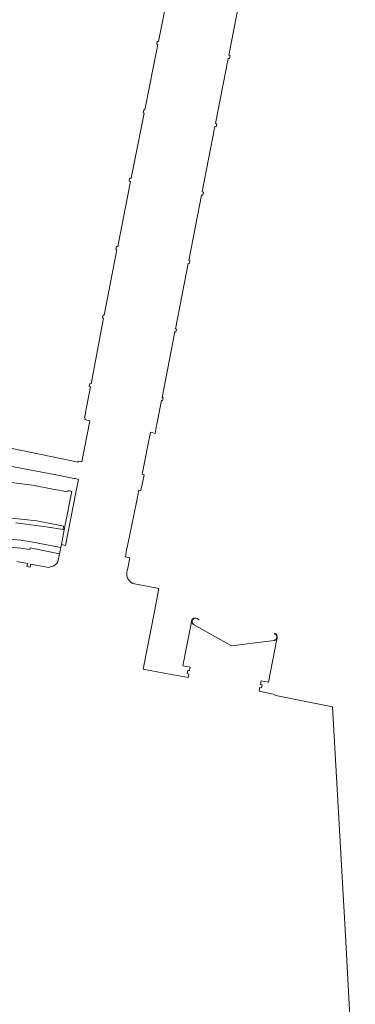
# Model space of a CAD drawing. Header units: metres. Extents: x 105376 to 107446, y 444190 to 447356.
# Tile 74 of 90: x 107342 to 107409, y 445971 to 446165. Entities that reach past the tile are written whole.
import ezdxf

# ---------------------------------------------------------------- set-up
doc = ezdxf.new("R2010")
doc.units = ezdxf.units.M
doc.header["$MEASUREMENT"] = 0
doc.layers.add('waterdeel vlak', color=4, linetype='Continuous', lineweight=0)
doc.layers.add('wegdeel vlak', color=2, linetype='Continuous', lineweight=0)

msp = doc.modelspace()

# ---------------------------------------------------------------- linework, layer by layer
at = {"layer": 'waterdeel vlak', "flags": 128}
for points in [[(107340.83, 446080.58), (107353.85, 446077.84), (107353.91, 446078.08), (107354.58, 446077.91), (107356.18, 446086.02), (107355.18, 446086.24), (107355.25, 446086.53), (107355.1, 446086.57), (107355.37, 446087.83), (107355.39, 446088.04), (107356.3, 446092.71), (107356.05, 446092.76), (107356.17, 446093.36), (107356.43, 446093.34), (107358.88, 446106.24), (107358.65, 446106.3), (107358.78, 446106.89), (107359.01, 446106.85), (107361.54, 446119.75), (107361.29, 446119.81), (107361.42, 446120.41), (107361.68, 446120.37), (107364.21, 446133.24), (107363.95, 446133.31), (107364.07, 446133.89), (107364.32, 446133.85), (107366.92, 446146.72), (107366.69, 446146.78), (107366.82, 446147.38), (107367.05, 446147.33), (107369.6, 446160.21), (107369.37, 446160.27), (107369.48, 446160.88), (107369.73, 446160.84), (107372.27, 446173.72)], [(107340.83, 446080.58), (107353.85, 446077.84), (107353.91, 446078.08), (107354.58, 446077.91), (107356.18, 446086.02), (107355.18, 446086.24), (107355.25, 446086.53), (107355.1, 446086.57), (107355.37, 446087.83), (107355.39, 446088.04), (107356.3, 446092.71), (107356.05, 446092.76), (107356.17, 446093.36), (107356.43, 446093.34), (107358.88, 446106.24), (107358.65, 446106.3), (107358.78, 446106.89), (107359.01, 446106.85), (107361.54, 446119.75), (107361.29, 446119.81), (107361.42, 446120.41), (107361.68, 446120.37), (107364.21, 446133.24), (107363.95, 446133.31), (107364.07, 446133.89), (107364.32, 446133.85), (107366.92, 446146.72), (107366.69, 446146.78), (107366.82, 446147.38), (107367.05, 446147.33), (107369.6, 446160.21), (107369.37, 446160.27), (107369.48, 446160.88), (107369.73, 446160.84), (107372.27, 446173.72)], [(107386.12, 446171.02), (107383.61, 446158.12), (107383.85, 446158.07), (107383.73, 446157.47), (107383.49, 446157.5), (107380.96, 446144.64), (107381.22, 446144.57), (107381.1, 446143.98), (107380.86, 446144.03), (107378.33, 446131.15), (107378.58, 446131.08), (107378.46, 446130.49), (107378.22, 446130.54), (107375.68, 446117.63), (107375.93, 446117.58), (107375.81, 446116.99), (107375.57, 446117.02), (107373.06, 446104.16), (107373.29, 446104.09), (107373.18, 446103.5), (107372.93, 446103.54), (107370.42, 446090.64), (107370.66, 446090.6), (107370.54, 446089.98), (107370.3, 446090.02), (107369.38, 446085.33), (107369.34, 446085.1), (107369.05, 446083.54), (107368.13, 446083.75), (107366.48, 446075.48), (107366.88, 446075.39), (107366.25, 446072.3), (107365.88, 446072.33), (107365.4, 446069.99), (107363.99, 446063.27), (107363.37, 446060.16), (107363.26, 446059.59), (107363.19, 446059.21), (107364.08, 446059.02), (107363.65, 446056.92), (107363.47, 446056.15), (107363.46, 446055.45), (107363.63, 446054.96), (107363.98, 446054.46), (107364.31, 446054.15), (107364.36, 446054.1), (107364.67, 446053.93), (107369.8, 446052.91), (107368.91, 446048.4), (107366.69, 446037.02), (107372.21, 446035.95), (107372.68, 446035.94), (107375.59, 446035.4), (107375.72, 446036.07), (107375.4, 446036.17), (107375.52, 446036.79), (107375.85, 446036.74), (107375.99, 446037.44), (107374.53, 446037.72), (107376.16, 446046.01), (107376.25, 446046.52), (107376.33, 446046.75), (107376.57, 446047), (107376.82, 446047.08), (107377.07, 446047.12), (107377.35, 446047.02), (107377.72, 446046.77), (107377.14, 446047.1), (107377.07, 446047.1), (107377, 446047.1), (107376.93, 446047.1), (107376.86, 446047.08), (107376.79, 446047.06), (107376.73, 446047.03), (107376.66, 446046.99), (107376.61, 446046.95), (107376.55, 446046.91), (107376.51, 446046.85), (107376.46, 446046.8), (107376.43, 446046.74), (107376.4, 446046.67), (107376.37, 446046.6), (107376.36, 446046.54), (107376.35, 446046.47), (107376.35, 446046.39), (107376.35, 446046.32), (107376.36, 446046.25), (107376.38, 446046.19), (107376.41, 446046.12), (107376.44, 446046.06), (107376.48, 446046), (107376.53, 446045.94), (107376.58, 446045.89), (107376.64, 446045.85), (107384.1, 446041.64), (107392.56, 446042.7), (107392.63, 446042.72), (107392.69, 446042.75), (107392.75, 446042.78), (107392.81, 446042.82), (107392.87, 446042.87), (107392.92, 446042.92), (107392.96, 446042.98), (107393, 446043.04), (107393.03, 446043.1), (107393.05, 446043.16), (107393.07, 446043.23), (107393.08, 446043.3), (107393.08, 446043.37), (107393.08, 446043.44), (107393.07, 446043.51), (107393.05, 446043.58), (107393.03, 446043.65), (107392.99, 446043.71), (107392.96, 446043.77), (107392.91, 446043.83), (107392.86, 446043.88), (107392.81, 446043.92), (107392.75, 446043.96), (107392.69, 446043.99), (107392.62, 446044.02), (107392.56, 446044.04), (107392.85, 446043.98), (107393.06, 446043.77), (107393.15, 446043.5), (107393.15, 446043.22), (107393.1, 446042.97), (107391.42, 446034.44), (107389.96, 446034.74), (107389.85, 446034.03), (107390.16, 446033.95), (107390.04, 446033.33), (107389.71, 446033.39), (107389.58, 446032.68), (107390.16, 446032.56), (107392.38, 446032.11), (107392.86, 446031.81), (107404.08, 446029.63), (107406.6, 445984.52), (107408.55, 445948.87)], [(107386.12, 446171.02), (107383.61, 446158.12), (107383.85, 446158.07), (107383.73, 446157.47), (107383.49, 446157.5), (107380.96, 446144.64), (107381.22, 446144.57), (107381.1, 446143.98), (107380.86, 446144.03), (107378.33, 446131.15), (107378.58, 446131.08), (107378.46, 446130.49), (107378.22, 446130.54), (107375.68, 446117.63), (107375.93, 446117.58), (107375.81, 446116.99), (107375.57, 446117.02), (107373.06, 446104.16), (107373.29, 446104.09), (107373.18, 446103.5), (107372.93, 446103.54), (107370.42, 446090.64), (107370.66, 446090.6), (107370.54, 446089.98), (107370.3, 446090.02), (107369.38, 446085.33), (107369.34, 446085.1), (107369.05, 446083.54), (107368.13, 446083.75), (107366.48, 446075.48), (107366.88, 446075.39), (107366.25, 446072.3), (107365.88, 446072.33), (107365.4, 446069.99), (107363.99, 446063.27), (107363.37, 446060.16), (107363.26, 446059.59), (107363.19, 446059.21), (107364.08, 446059.02), (107363.65, 446056.92), (107363.47, 446056.15), (107363.46, 446055.45), (107363.63, 446054.96), (107363.98, 446054.46), (107364.31, 446054.15), (107364.36, 446054.1), (107364.67, 446053.93), (107369.8, 446052.91), (107368.91, 446048.4), (107366.69, 446037.02), (107372.21, 446035.95), (107372.68, 446035.94), (107375.59, 446035.4), (107375.72, 446036.07), (107375.4, 446036.17), (107375.52, 446036.79), (107375.85, 446036.74), (107375.99, 446037.44), (107374.53, 446037.72), (107376.16, 446046.01), (107376.25, 446046.52), (107376.33, 446046.75), (107376.57, 446047), (107376.82, 446047.08), (107377.07, 446047.12), (107377.35, 446047.02), (107377.72, 446046.77), (107377.14, 446047.1), (107377.07, 446047.1), (107377, 446047.1), (107376.93, 446047.1), (107376.86, 446047.08), (107376.79, 446047.06), (107376.73, 446047.03), (107376.66, 446046.99), (107376.61, 446046.95), (107376.55, 446046.91), (107376.51, 446046.85), (107376.46, 446046.8), (107376.43, 446046.74), (107376.4, 446046.67), (107376.37, 446046.6), (107376.36, 446046.54), (107376.35, 446046.47), (107376.35, 446046.39), (107376.35, 446046.32), (107376.36, 446046.25), (107376.38, 446046.19), (107376.41, 446046.12), (107376.44, 446046.06), (107376.48, 446046), (107376.53, 446045.94), (107376.58, 446045.89), (107376.64, 446045.85), (107384.1, 446041.64), (107392.56, 446042.7), (107392.63, 446042.72), (107392.69, 446042.75), (107392.75, 446042.78), (107392.81, 446042.82), (107392.87, 446042.87), (107392.92, 446042.92), (107392.96, 446042.98), (107393, 446043.04), (107393.03, 446043.1), (107393.05, 446043.16), (107393.07, 446043.23), (107393.08, 446043.3), (107393.08, 446043.37), (107393.08, 446043.44), (107393.07, 446043.51), (107393.05, 446043.58), (107393.03, 446043.65), (107392.99, 446043.71), (107392.96, 446043.77), (107392.91, 446043.83), (107392.86, 446043.88), (107392.81, 446043.92), (107392.75, 446043.96), (107392.69, 446043.99), (107392.62, 446044.02), (107392.56, 446044.04), (107392.85, 446043.98), (107393.06, 446043.77), (107393.15, 446043.5), (107393.15, 446043.22), (107393.1, 446042.97), (107391.42, 446034.44), (107389.96, 446034.74), (107389.85, 446034.03), (107390.16, 446033.95), (107390.04, 446033.33), (107389.71, 446033.39), (107389.58, 446032.68), (107390.16, 446032.56), (107392.38, 446032.11), (107392.86, 446031.81), (107404.08, 446029.63), (107406.6, 445984.52), (107408.55, 445948.87)], [(107341.81, 446058.26), (107343.88, 446057.87), (107343.76, 446057.28), (107344.38, 446057.16), (107344.5, 446057.75), (107348.11, 446057.1), (107348.45, 446057.21), (107349.08, 446057.4), (107349.64, 446057.87), (107349.84, 446058.17), (107350.2, 446059.76), (107350.2, 446059.79), (107350.46, 446061.01), (107350.6, 446061.64), (107351.39, 446061.45), (107353.49, 446072.19), (107353.92, 446074.47), (107353.26, 446074.62), (107353.02, 446074.66), (107350.54, 446075.14), (107340.12, 446077.12)], [(107341.81, 446058.26), (107343.88, 446057.87), (107343.76, 446057.28), (107344.38, 446057.16), (107344.5, 446057.75), (107348.11, 446057.1), (107348.45, 446057.21), (107349.08, 446057.4), (107349.64, 446057.87), (107349.84, 446058.17), (107350.2, 446059.76), (107350.2, 446059.79), (107350.46, 446061.01), (107350.6, 446061.64), (107351.39, 446061.45), (107353.49, 446072.19), (107353.92, 446074.47), (107353.26, 446074.62), (107353.02, 446074.66), (107350.54, 446075.14), (107340.12, 446077.12)]]:
    msp.add_lwpolyline(points, dxfattribs=at)
at = {"layer": 'wegdeel vlak', "flags": 128}
for points in [[(107337.35, 446074.27), (107344.86, 446073.29), (107348.86, 446072.52), (107351.83, 446071.98), (107351.9, 446072.26), (107352.65, 446072.1), (107352.59, 446071.78), (107351.27, 446065.18), (107351.14, 446064.49), (107350.89, 446064.56), (107351.02, 446065.26), (107347.68, 446065.89), (107346.69, 446066.08), (107345.71, 446066.28), (107340.15, 446066.89)], [(107337.35, 446074.27), (107344.86, 446073.29), (107348.86, 446072.52), (107351.83, 446071.98), (107351.9, 446072.26), (107352.65, 446072.1), (107352.59, 446071.78), (107351.27, 446065.18), (107351.14, 446064.49), (107350.89, 446064.56), (107351.02, 446065.26), (107347.68, 446065.89), (107346.69, 446066.08), (107345.71, 446066.28), (107340.15, 446066.89)], [(107341.57, 446065.88), (107343.57, 446065.65), (107345.55, 446065.39), (107346.55, 446065.25), (107347.54, 446065.1), (107350.89, 446064.56), (107351.14, 446064.49), (107350.6, 446061.64), (107350.46, 446061.01), (107344.63, 446062.16), (107342.54, 446062.49), (107340.43, 446062.69)], [(107341.57, 446065.88), (107343.57, 446065.65), (107345.55, 446065.39), (107346.55, 446065.25), (107347.54, 446065.1), (107350.89, 446064.56), (107351.14, 446064.49), (107350.6, 446061.64), (107350.46, 446061.01), (107344.63, 446062.16), (107342.54, 446062.49), (107340.43, 446062.69)], [(107340.43, 446062.69), (107342.54, 446062.49), (107344.63, 446062.16), (107350.46, 446061.01), (107350.2, 446059.79), (107350.2, 446059.76), (107349.52, 446059.91), (107347.33, 446060.4), (107344.4, 446060.98), (107344.33, 446060.63), (107342.57, 446060.91), (107339.05, 446061.22)], [(107340.43, 446062.69), (107342.54, 446062.49), (107344.63, 446062.16), (107350.46, 446061.01), (107350.2, 446059.79), (107350.2, 446059.76), (107349.52, 446059.91), (107347.33, 446060.4), (107344.4, 446060.98), (107344.33, 446060.63), (107342.57, 446060.91), (107339.05, 446061.22)]]:
    msp.add_lwpolyline(points, dxfattribs=at)

doc.saveas('drawing.dxf')
